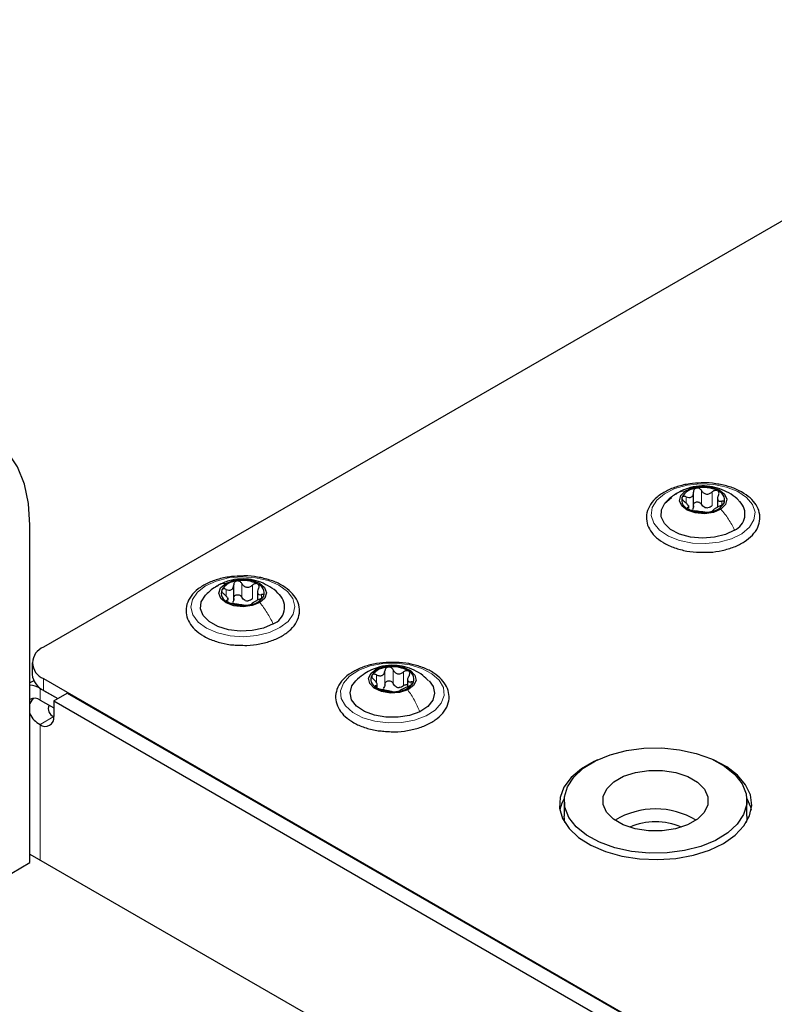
# Paper-space layout 'Blatt2' of a CAD drawing. Header units: millimetres. Extents: x 5 to 418, y 2 to 292.
# Tile 81 of 87: x 249 to 265, y 236 to 257. Entities that reach past the tile are written whole.
import ezdxf

# ---------------------------------------------------------------- set-up
doc = ezdxf.new("R2010")
doc.units = ezdxf.units.MM

psp = doc.layouts.new('Blatt2')

# ---------------------------------------------------------------- linework, layer by layer
at = {"color": 7, "linetype": 'Continuous', "lineweight": 25}
for p, q in [((272.246, 256.794), (249.632, 243.74)), ((263.149, 246.644), (263.149, 246.959)), ((263.651, 246.86), (263.651, 246.651)), ((263.05, 246.632), (263.05, 246.687)), ((249.35, 239.257), (249.35, 246.279)), ((253.588, 244.717), (253.588, 245.033)), ((254.082, 244.914), (254.082, 244.716)), ((253.47, 244.718), (253.47, 244.763)), ((249.398, 243.413), (249.398, 243.168)), ((249.428, 243.042), (249.35, 242.996)), ((249.632, 243.086), (288.869, 220.436)), ((256.571, 242.902), (256.571, 242.963)), ((257.204, 243.063), (257.204, 242.924)), ((249.562, 242.882), (249.929, 242.67)), ((249.632, 242.841), (249.929, 242.67)), ((249.845, 242.621), (250.127, 242.784)), ((250.127, 242.784), (288.855, 220.428)), ((249.562, 242.637), (249.845, 242.474)), ((249.845, 242.621), (249.845, 242.294)), ((249.845, 242.621), (288.572, 220.264)), ((260.46, 240.547), (260.46, 240.221)), ((264.26, 240.221), (264.26, 240.547)), ((260.474, 240.091), (260.46, 240.221)), ((249.35, 239.436), (279.344, 222.121)), ((248.784, 238.93), (249.35, 239.257))]:
    psp.add_line(p, q, dxfattribs=at)
at = {"color": 7, "linetype": 'Continuous', "lineweight": 18}
for p, q in [((262.996, 246.738), (262.996, 246.868)), ((263.315, 246.712), (263.315, 246.998)), ((263.539, 246.685), (263.539, 246.971)), ((263.031, 246.62), (263.031, 246.643)), ((263.741, 246.698), (263.741, 246.777)), ((253.757, 244.778), (253.757, 245.064)), ((253.979, 244.745), (253.979, 245.031)), ((253.428, 244.804), (253.428, 244.941)), ((254.167, 244.758), (254.167, 244.833)), ((253.448, 244.69), (253.448, 244.716)), ((256.558, 242.999), (256.558, 243.164)), ((256.732, 242.963), (256.732, 243.249)), ((256.905, 242.982), (256.905, 243.268)), ((257.12, 242.937), (257.12, 243.223)), ((249.632, 243.086), (249.632, 242.841)), ((257.275, 242.95), (257.275, 243.016)), ((249.562, 242.882), (249.566, 242.885)), ((249.562, 242.637), (249.562, 242.882)), ((256.541, 242.905), (256.541, 242.938)), ((249.562, 242.131), (249.845, 242.294)), ((249.562, 242.131), (249.562, 239.314))]:
    psp.add_line(p, q, dxfattribs=at)
at = {"color": 7, "linetype": 'Continuous', "lineweight": 25, "flags": 128}
for points in [[(249.35, 246.279), (249.321, 246.727), (249.235, 247.133), (249.094, 247.488), (248.901, 247.786), (248.659, 248.019), (248.373, 248.184), (248.05, 248.277), (247.696, 248.296), (247.318, 248.24), (246.924, 248.112), (246.521, 247.912)], [(262.982, 246.992), (263.136, 247.059), (263.323, 247.086), (263.515, 247.071), (263.681, 247.014), (263.797, 246.925), (263.845, 246.817), (263.817, 246.706), (263.719, 246.61)], [(264.005, 246.176), (263.813, 246.083), (263.584, 246.026), (263.335, 246.007), (263.088, 246.03), (262.862, 246.093), (262.675, 246.189), (262.544, 246.312), (262.477, 246.452), (262.481, 246.596), (262.556, 246.734), (262.695, 246.855)], [(263.719, 246.61), (263.564, 246.543), (263.377, 246.516), (263.186, 246.532), (263.02, 246.588), (262.904, 246.678), (262.856, 246.786), (262.883, 246.896), (262.982, 246.992)], [(254.131, 244.667), (253.972, 244.604), (253.783, 244.581), (253.593, 244.601), (253.431, 244.661), (253.321, 244.753), (253.281, 244.862), (253.316, 244.972), (253.421, 245.066)], [(253.421, 245.066), (253.58, 245.129), (253.769, 245.152), (253.959, 245.132), (254.121, 245.071), (254.231, 244.979), (254.271, 244.87), (254.236, 244.76), (254.131, 244.667)], [(254.407, 244.226), (254.208, 244.138), (253.975, 244.086), (253.725, 244.073), (253.48, 244.102), (253.258, 244.17), (253.079, 244.271), (252.956, 244.397), (252.899, 244.537), (252.914, 244.682), (252.998, 244.818), (253.008, 244.828)], [(257.208, 242.853), (257.039, 242.798), (256.848, 242.785), (256.662, 242.816), (256.51, 242.885), (256.416, 242.982), (256.394, 243.093), (256.447, 243.2), (256.566, 243.288)], [(256.566, 243.288), (256.735, 243.342), (256.927, 243.355), (257.113, 243.325), (257.264, 243.255), (257.358, 243.158), (257.381, 243.047), (257.328, 242.94), (257.208, 242.853)], [(257.458, 242.397), (257.246, 242.32), (257.005, 242.281), (256.754, 242.282), (256.515, 242.324), (256.305, 242.403), (256.143, 242.513), (256.041, 242.646), (256.007, 242.789), (256.045, 242.932), (256.127, 243.04)], [(257.65, 243.037), (257.734, 242.923), (257.767, 242.78), (257.729, 242.637), (257.623, 242.506), (257.458, 242.397)], [(249.422, 242.675), (249.388, 242.634), (249.35, 242.566)], [(263.863, 239.876), (263.607, 239.72), (263.303, 239.595), (262.964, 239.507), (262.6, 239.459), (262.228, 239.453), (261.861, 239.489), (261.513, 239.566), (261.197, 239.68), (260.927, 239.828), (260.711, 240.003), (260.559, 240.199), (260.476, 240.409), (260.465, 240.624), (260.527, 240.836), (260.66, 241.037), (260.858, 241.219), (261.114, 241.375), (261.417, 241.5), (261.757, 241.587), (262.12, 241.635), (262.492, 241.642), (262.86, 241.606), (263.208, 241.529), (263.523, 241.415), (263.794, 241.267), (264.01, 241.092), (264.162, 240.896), (264.245, 240.686), (264.256, 240.471), (264.193, 240.259), (264.061, 240.058), (263.863, 239.876)], [(261.154, 241.395), (261.087, 241.364), (260.818, 241.209), (260.605, 241.027), (260.455, 240.825), (260.374, 240.611), (260.365, 240.392), (260.428, 240.175), (260.561, 239.969), (260.759, 239.782), (261.015, 239.62), (261.319, 239.488), (261.661, 239.392), (262.029, 239.335), (262.408, 239.32), (262.785, 239.346), (263.148, 239.413), (263.481, 239.518), (263.775, 239.657), (263.775, 239.657)], [(263.775, 239.657), (264.017, 239.827), (264.199, 240.019), (264.315, 240.228), (264.36, 240.446), (264.333, 240.665), (264.234, 240.877), (264.068, 241.075), (263.84, 241.251), (263.566, 241.395)], [(263.23, 240.159), (263.026, 240.042), (262.777, 239.96), (262.499, 239.917), (262.212, 239.918), (261.935, 239.962), (261.687, 240.045), (261.485, 240.163), (261.342, 240.307), (261.269, 240.467), (261.27, 240.633), (261.346, 240.793), (261.49, 240.936), (261.694, 241.053), (261.944, 241.135), (262.221, 241.177), (262.508, 241.177), (262.785, 241.133), (263.034, 241.05), (263.236, 240.932), (263.378, 240.788), (263.451, 240.628), (263.45, 240.462), (263.375, 240.302), (263.23, 240.159)], [(264.259, 240.592), (264.333, 240.42), (264.349, 240.351)], [(264.26, 240.221), (264.256, 240.144), (264.247, 240.091)]]:
    psp.add_lwpolyline(points, dxfattribs=at)
at = {"color": 7, "linetype": 'Continuous', "lineweight": 18, "flags": 128}
for points in [[(262.546, 246.932), (262.76, 247.038), (263.015, 247.108), (263.292, 247.138), (263.573, 247.125), (263.839, 247.071), (264.071, 246.979), (264.255, 246.856), (264.377, 246.709), (264.429, 246.549), (264.407, 246.387), (264.313, 246.233), (264.154, 246.099), (263.94, 245.993), (263.686, 245.923), (263.409, 245.893), (263.128, 245.905), (262.862, 245.959), (262.629, 246.051), (262.446, 246.175), (262.324, 246.322), (262.272, 246.482), (262.293, 246.644), (262.387, 246.797), (262.546, 246.932)], [(253.002, 245.015), (253.224, 245.116), (253.483, 245.18), (253.762, 245.204), (254.042, 245.185), (254.303, 245.125), (254.529, 245.027), (254.704, 244.899), (254.815, 244.75), (254.856, 244.589), (254.823, 244.427), (254.718, 244.276), (254.55, 244.146), (254.329, 244.045), (254.069, 243.98), (253.79, 243.957), (253.511, 243.976), (253.249, 244.036), (253.023, 244.134), (252.848, 244.262), (252.737, 244.411), (252.696, 244.572), (252.729, 244.734), (252.834, 244.885), (253.002, 245.015)], [(256.187, 243.259), (256.424, 243.348), (256.692, 243.398), (256.974, 243.406), (257.25, 243.372), (257.501, 243.298), (257.71, 243.188), (257.863, 243.052), (257.95, 242.897), (257.964, 242.734), (257.905, 242.575), (257.776, 242.43), (257.587, 242.31), (257.351, 242.221), (257.082, 242.171), (256.801, 242.163), (256.525, 242.197), (256.274, 242.271), (256.065, 242.38), (255.912, 242.517), (255.825, 242.672), (255.811, 242.834), (255.87, 242.993), (255.998, 243.138), (256.187, 243.259)]]:
    psp.add_lwpolyline(points, dxfattribs=at)
at = {"color": 7, "linetype": 'Continuous', "lineweight": 25}
for centre, radius, start, end in [((263.242, 246.669), 0.38, 94.7264, 150.7928), ((263.349, 246.354), 0.708, 64.8171, 101.3139), ((263.114, 246.807), 0.21, 166.9703, 252.0732), ((263.586, 246.795), 0.21, 346.9703, 72.0732), ((263.449, 246.899), 0.259, 256.2461, 269.8849), ((263.459, 246.933), 0.38, 274.7264, 330.7928), ((263.856, 246.509), 0.365, 294.1057, 44.9302), ((263.351, 247.249), 0.708, 244.8171, 281.3139), ((253.68, 244.714), 0.403, 93.7522, 147.5816), ((253.776, 244.432), 0.695, 63.1913, 100.1487), ((254.021, 244.864), 0.201, 342.1354, 69.9939), ((253.531, 244.869), 0.201, 162.1354, 249.9939), ((253.872, 245.018), 0.403, 273.7522, 327.5816), ((254.274, 244.573), 0.372, 290.9254, 44.2489), ((253.776, 245.301), 0.695, 243.1913, 280.1487), ((253.893, 244.956), 0.255, 254.7654, 268.5746), ((249.756, 243.413), 0.349, 110.7834, 249.2166), ((249.798, 243.208), 0.402, 185.6948, 245.6253), ((256.625, 243.068), 0.184, 151.0185, 244.2595), ((256.818, 242.868), 0.458, 91.5299, 140.803), ((256.893, 242.673), 0.659, 59.2047, 97.5648), ((257.15, 243.072), 0.184, 331.0185, 64.2595), ((249.326, 242.509), 0.441, 57.7908, 87.0012), ((256.956, 243.272), 0.458, 271.5299, 320.803), ((256.882, 243.468), 0.659, 239.2047, 277.5648), ((257.045, 243.139), 0.241, 251.2206, 265.549), ((249.447, 242.489), 0.187, 52.2304, 121.3582), ((249.779, 242.554), 0.475, 205.4532, 242.836), ((249.905, 242.457), 0.174, 155.131, 249.6215), ((249.672, 242.266), 0.175, 230.7967, 9.214), ((261.122, 240.207), 0.764, 149.7563, 169.1324), ((262.36, 238.749), 1.625, 58.7768, 121.2232), ((262.36, 238.776), 1.331, 66.192, 113.808)]:
    psp.add_arc(centre, radius, start, end, dxfattribs=at)
for points, knots in [([(263.308, 247.155), (263.228, 247.151), (263.057, 247.143), (262.809, 247.085), (262.578, 246.993), (262.387, 246.868), (262.248, 246.715), (262.171, 246.542), (262.165, 246.363), (262.223, 246.195), (262.338, 246.046), (262.467, 245.944), (262.558, 245.894), (262.583, 245.881)], [0, 0, 0, 0, 0.0867369, 0.1861094, 0.2859647, 0.3865714, 0.4877297, 0.5871997, 0.6822689, 0.7745298, 0.8673859, 0.9637576, 1, 1, 1, 1]), ([(264.108, 246.767), (264.091, 246.786), (264.027, 246.858), (263.888, 246.951), (263.698, 247.041), (263.487, 247.092), (263.26, 247.098), (263.026, 247.051), (262.867, 246.979), (262.788, 246.93), (262.777, 246.923)], [0, 0, 0, 0, 0.0517854, 0.1982422, 0.3409726, 0.4853615, 0.6430903, 0.8073273, 0.9738174, 1, 1, 1, 1]), ([(263.21, 247.048), (263.201, 247.045), (263.181, 247.039), (263.161, 247.019), (263.149, 246.994), (263.149, 246.976), (263.149, 246.966)], [0, 0, 0, 0, 0.250033, 0.4996315, 0.7492277, 1, 1, 1, 1]), ([(263.315, 246.998), (263.31, 247.006), (263.298, 247.022), (263.272, 247.04), (263.242, 247.051), (263.221, 247.049), (263.21, 247.048)], [0, 0, 0, 0, 0.249815, 0.499908, 0.75012, 1, 1, 1, 1]), ([(263.321, 245.715), (263.375, 245.714), (263.519, 245.71), (263.751, 245.747), (263.999, 245.819), (264.214, 245.927), (264.383, 246.065), (264.496, 246.228), (264.541, 246.406), (264.517, 246.582), (264.432, 246.741), (264.294, 246.882), (264.106, 247.001), (263.875, 247.091), (263.616, 247.143), (263.42, 247.164), (263.319, 247.156), (263.308, 247.155)], [0, 0, 0, 0, 0.043286, 0.117105, 0.191157, 0.265669, 0.340768, 0.415739, 0.488392, 0.55779, 0.626223, 0.69638, 0.769125, 0.843076, 0.916997, 0.990763, 1, 1, 1, 1]), ([(262.773, 246.92), (262.739, 246.897), (262.667, 246.847), (262.606, 246.786), (262.573, 246.754)], [0, 0, 0, 0, 0.4754045, 1, 1, 1, 1]), ([(262.91, 246.855), (262.909, 246.848), (262.907, 246.835), (262.917, 246.812), (262.935, 246.789), (262.951, 246.776), (262.96, 246.769)], [0, 0, 0, 0, 0.249857, 0.499466, 0.749011, 1, 1, 1, 1]), ([(262.996, 246.868), (262.986, 246.871), (262.967, 246.878), (262.941, 246.878), (262.92, 246.871), (262.913, 246.86), (262.91, 246.855)], [0, 0, 0, 0, 0.249807, 0.500055, 0.750309, 1, 1, 1, 1]), ([(262.996, 246.868), (263.016, 246.861), (263.046, 246.851), (263.084, 246.855), (263.11, 246.865), (263.129, 246.884), (263.148, 246.916), (263.148, 246.946), (263.149, 246.966)], [0, 0, 0, 0, 0.249168, 0.374303, 0.498903, 0.623987, 0.749746, 1, 1, 1, 1]), ([(263.315, 246.998), (263.328, 246.98), (263.346, 246.954), (263.384, 246.932), (263.417, 246.923), (263.45, 246.924), (263.494, 246.936), (263.521, 246.957), (263.539, 246.971)], [0, 0, 0, 0, 0.249199, 0.374336, 0.49893, 0.624007, 0.749759, 1, 1, 1, 1]), ([(263.651, 246.994), (263.642, 246.998), (263.625, 247.004), (263.594, 247.001), (263.564, 246.99), (263.548, 246.977), (263.539, 246.971)], [0, 0, 0, 0, 0.249991, 0.499611, 0.749127, 1, 1, 1, 1]), ([(263.67, 246.903), (263.662, 246.884), (263.65, 246.856), (263.65, 246.821), (263.657, 246.799), (263.671, 246.784), (263.697, 246.772), (263.723, 246.775), (263.741, 246.777)], [0, 0, 0, 0, 0.249201, 0.374338, 0.498932, 0.624008, 0.74976, 1, 1, 1, 1]), ([(263.67, 246.903), (263.673, 246.912), (263.681, 246.93), (263.681, 246.956), (263.672, 246.98), (263.658, 246.99), (263.651, 246.994)], [0, 0, 0, 0, 0.249852, 0.499902, 0.750115, 1, 1, 1, 1]), ([(263.031, 246.643), (263.039, 246.646), (263.05, 246.65), (263.05, 246.666), (263.043, 246.683), (263.029, 246.703), (263.004, 246.733), (262.977, 246.755), (262.96, 246.769)], [0, 0, 0, 0, 0.249201, 0.374338, 0.498932, 0.624008, 0.74976, 1, 1, 1, 1]), ([(263.031, 246.643), (263.027, 246.642), (263.019, 246.64), (263.019, 246.631), (263.028, 246.62), (263.043, 246.612), (263.05, 246.608)], [0, 0, 0, 0, 0.2498519, 0.4999015, 0.7501147, 1, 1, 1, 1]), ([(263.149, 246.681), (263.149, 246.665), (263.149, 246.634), (263.135, 246.61), (263.128, 246.598)], [0, 0, 0, 0, 0.50155, 1, 1, 1, 1]), ([(263.149, 246.681), (263.149, 246.69), (263.149, 246.708), (263.161, 246.733), (263.181, 246.753), (263.21, 246.764), (263.241, 246.764), (263.272, 246.755), (263.298, 246.737), (263.309, 246.72), (263.315, 246.712)], [0, 0, 0, 0, 0.1251933, 0.2494385, 0.3742794, 0.4990244, 0.6238686, 0.7493688, 0.8744304, 1, 1, 1, 1]), ([(263.387, 246.647), (263.372, 246.655), (263.342, 246.671), (263.324, 246.698), (263.315, 246.712)], [0, 0, 0, 0, 0.498457, 1, 1, 1, 1]), ([(263.539, 246.685), (263.526, 246.674), (263.499, 246.652), (263.465, 246.643), (263.448, 246.639)], [0, 0, 0, 0, 0.501552, 1, 1, 1, 1]), ([(263.705, 246.678), (263.685, 246.669), (263.654, 246.654), (263.616, 246.632), (263.591, 246.617), (263.571, 246.603), (263.553, 246.589), (263.552, 246.584), (263.552, 246.58)], [0, 0, 0, 0, 0.249168, 0.374303, 0.498903, 0.623987, 0.749746, 1, 1, 1, 1]), ([(263.705, 246.678), (263.714, 246.683), (263.733, 246.692), (263.759, 246.709), (263.781, 246.729), (263.787, 246.741), (263.791, 246.748)], [0, 0, 0, 0, 0.249807, 0.500055, 0.750309, 1, 1, 1, 1]), ([(263.791, 246.748), (263.792, 246.753), (263.794, 246.765), (263.783, 246.775), (263.765, 246.781), (263.749, 246.778), (263.741, 246.777)], [0, 0, 0, 0, 0.249857, 0.499466, 0.749011, 1, 1, 1, 1]), ([(263.05, 246.608), (263.058, 246.604), (263.075, 246.596), (263.106, 246.586), (263.136, 246.579), (263.153, 246.577), (263.161, 246.576)], [0, 0, 0, 0, 0.249991, 0.499611, 0.749127, 1, 1, 1, 1]), ([(263.385, 246.549), (263.373, 246.55), (263.354, 246.552), (263.316, 246.555), (263.284, 246.558), (263.25, 246.563), (263.206, 246.57), (263.179, 246.573), (263.161, 246.576)], [0, 0, 0, 0, 0.2491995, 0.3743362, 0.4989302, 0.6240074, 0.7497593, 1, 1, 1, 1]), ([(263.385, 246.549), (263.391, 246.548), (263.402, 246.547), (263.428, 246.547), (263.459, 246.549), (263.48, 246.552), (263.49, 246.554)], [0, 0, 0, 0, 0.249815, 0.499908, 0.75012, 1, 1, 1, 1]), ([(263.49, 246.554), (263.5, 246.556), (263.519, 246.56), (263.54, 246.568), (263.552, 246.575), (263.552, 246.578), (263.552, 246.58)], [0, 0, 0, 0, 0.250033, 0.4996315, 0.7492277, 1, 1, 1, 1]), ([(262.583, 245.881), (262.621, 245.863), (262.731, 245.81), (262.94, 245.749), (263.155, 245.713), (263.284, 245.714), (263.321, 245.715)], [0, 0, 0, 0, 0.18009, 0.520303, 0.859936, 1, 1, 1, 1]), ([(253.78, 245.22), (253.7, 245.218), (253.529, 245.214), (253.277, 245.162), (253.041, 245.076), (252.842, 244.956), (252.693, 244.808), (252.605, 244.637), (252.587, 244.458), (252.635, 244.287), (252.741, 244.135), (252.863, 244.03), (252.95, 243.979), (252.974, 243.965)], [0, 0, 0, 0, 0.086683, 0.18603, 0.285807, 0.386301, 0.487505, 0.587518, 0.683404, 0.775845, 0.868323, 0.964097, 1, 1, 1, 1]), ([(253.701, 243.781), (253.754, 243.779), (253.899, 243.772), (254.132, 243.803), (254.385, 243.869), (254.606, 243.971), (254.784, 244.105), (254.907, 244.264), (254.964, 244.441), (254.951, 244.618), (254.876, 244.781), (254.747, 244.925), (254.567, 245.048), (254.343, 245.143), (254.087, 245.202), (253.893, 245.227), (253.791, 245.221), (253.78, 245.22)], [0, 0, 0, 0, 0.043207, 0.116997, 0.190994, 0.265413, 0.340417, 0.41554, 0.488748, 0.558589, 0.627045, 0.696754, 0.769132, 0.842984, 0.916934, 0.99072, 1, 1, 1, 1]), ([(253.237, 245.01), (253.198, 244.984), (253.115, 244.931), (253.043, 244.862), (253.005, 244.826)], [0, 0, 0, 0, 0.474161, 1, 1, 1, 1]), ([(254.534, 244.834), (254.525, 244.845), (254.469, 244.91), (254.34, 244.999), (254.153, 245.096), (253.946, 245.152), (253.72, 245.166), (253.486, 245.127), (253.326, 245.061), (253.246, 245.015), (253.237, 245.009)], [0, 0, 0, 0, 0.029559, 0.181121, 0.328318, 0.476111, 0.635235, 0.804828, 0.976194, 1, 1, 1, 1]), ([(253.428, 244.941), (253.449, 244.934), (253.479, 244.924), (253.518, 244.926), (253.545, 244.936), (253.565, 244.954), (253.585, 244.986), (253.587, 245.016), (253.588, 245.036)], [0, 0, 0, 0, 0.249168, 0.374303, 0.498903, 0.623987, 0.749746, 1, 1, 1, 1]), ([(253.654, 245.116), (253.644, 245.114), (253.624, 245.108), (253.603, 245.089), (253.59, 245.064), (253.589, 245.045), (253.588, 245.036)], [0, 0, 0, 0, 0.250033, 0.499632, 0.749228, 1, 1, 1, 1]), ([(253.757, 245.064), (253.751, 245.072), (253.741, 245.089), (253.715, 245.107), (253.685, 245.118), (253.664, 245.117), (253.654, 245.116)], [0, 0, 0, 0, 0.2498147, 0.4999078, 0.7501201, 1, 1, 1, 1]), ([(253.757, 245.064), (253.769, 245.046), (253.786, 245.019), (253.824, 244.996), (253.855, 244.987), (253.889, 244.987), (253.933, 244.997), (253.961, 245.018), (253.979, 245.031)], [0, 0, 0, 0, 0.249199, 0.374336, 0.49893, 0.624007, 0.749759, 1, 1, 1, 1]), ([(254.09, 245.052), (254.082, 245.056), (254.065, 245.063), (254.034, 245.06), (254.004, 245.05), (253.987, 245.037), (253.979, 245.031)], [0, 0, 0, 0, 0.249991, 0.499611, 0.749127, 1, 1, 1, 1]), ([(254.104, 244.961), (254.108, 244.969), (254.117, 244.987), (254.118, 245.013), (254.11, 245.037), (254.097, 245.047), (254.09, 245.052)], [0, 0, 0, 0, 0.249852, 0.499902, 0.750115, 1, 1, 1, 1]), ([(253.34, 244.93), (253.338, 244.924), (253.335, 244.911), (253.344, 244.887), (253.361, 244.864), (253.377, 244.85), (253.385, 244.843)], [0, 0, 0, 0, 0.2498571, 0.4994664, 0.7490114, 1, 1, 1, 1]), ([(253.428, 244.941), (253.419, 244.945), (253.4, 244.952), (253.373, 244.953), (253.351, 244.946), (253.343, 244.935), (253.34, 244.93)], [0, 0, 0, 0, 0.249807, 0.500055, 0.750309, 1, 1, 1, 1]), ([(253.448, 244.716), (253.456, 244.719), (253.469, 244.723), (253.471, 244.739), (253.465, 244.755), (253.453, 244.776), (253.428, 244.807), (253.403, 244.829), (253.385, 244.843)], [0, 0, 0, 0, 0.249201, 0.374338, 0.498932, 0.624008, 0.74976, 1, 1, 1, 1]), ([(253.588, 244.75), (253.589, 244.76), (253.59, 244.778), (253.603, 244.803), (253.624, 244.822), (253.653, 244.832), (253.685, 244.832), (253.715, 244.821), (253.741, 244.803), (253.751, 244.786), (253.757, 244.778)], [0, 0, 0, 0, 0.1251933, 0.2494385, 0.3742794, 0.4990244, 0.6238686, 0.7493688, 0.8744304, 1, 1, 1, 1]), ([(254.104, 244.961), (254.096, 244.942), (254.083, 244.914), (254.081, 244.879), (254.087, 244.857), (254.1, 244.841), (254.124, 244.829), (254.15, 244.832), (254.167, 244.833)], [0, 0, 0, 0, 0.249201, 0.374338, 0.498932, 0.624008, 0.74976, 1, 1, 1, 1]), ([(254.124, 244.735), (254.133, 244.739), (254.152, 244.748), (254.179, 244.765), (254.201, 244.784), (254.209, 244.796), (254.212, 244.802)], [0, 0, 0, 0, 0.249807, 0.500055, 0.750309, 1, 1, 1, 1]), ([(254.212, 244.802), (254.214, 244.808), (254.217, 244.819), (254.208, 244.83), (254.191, 244.836), (254.175, 244.834), (254.167, 244.833)], [0, 0, 0, 0, 0.249857, 0.499466, 0.749011, 1, 1, 1, 1]), ([(253.448, 244.716), (253.444, 244.715), (253.435, 244.713), (253.434, 244.704), (253.442, 244.693), (253.455, 244.684), (253.462, 244.68)], [0, 0, 0, 0, 0.249852, 0.499902, 0.750115, 1, 1, 1, 1]), ([(253.462, 244.68), (253.47, 244.676), (253.487, 244.667), (253.518, 244.657), (253.548, 244.649), (253.565, 244.647), (253.573, 244.646)], [0, 0, 0, 0, 0.249991, 0.499611, 0.749127, 1, 1, 1, 1]), ([(253.588, 244.75), (253.588, 244.735), (253.587, 244.704), (253.571, 244.68), (253.563, 244.668)], [0, 0, 0, 0, 0.50155, 1, 1, 1, 1]), ([(253.795, 244.613), (253.783, 244.615), (253.766, 244.617), (253.729, 244.621), (253.697, 244.625), (253.663, 244.631), (253.619, 244.638), (253.592, 244.643), (253.573, 244.646)], [0, 0, 0, 0, 0.249199, 0.374336, 0.49893, 0.624007, 0.749759, 1, 1, 1, 1]), ([(253.826, 244.711), (253.812, 244.719), (253.782, 244.736), (253.765, 244.764), (253.757, 244.778)], [0, 0, 0, 0, 0.498457, 1, 1, 1, 1]), ([(253.795, 244.613), (253.801, 244.612), (253.811, 244.611), (253.837, 244.61), (253.867, 244.612), (253.888, 244.615), (253.898, 244.616)], [0, 0, 0, 0, 0.2498147, 0.4999078, 0.7501201, 1, 1, 1, 1]), ([(253.979, 244.745), (253.965, 244.735), (253.938, 244.713), (253.904, 244.706), (253.887, 244.702)], [0, 0, 0, 0, 0.501552, 1, 1, 1, 1]), ([(253.898, 244.616), (253.908, 244.618), (253.928, 244.622), (253.949, 244.629), (253.962, 244.636), (253.963, 244.639), (253.964, 244.64)], [0, 0, 0, 0, 0.250033, 0.499632, 0.749228, 1, 1, 1, 1]), ([(254.124, 244.735), (254.103, 244.726), (254.073, 244.712), (254.034, 244.691), (254.008, 244.676), (253.987, 244.663), (253.967, 244.65), (253.965, 244.644), (253.964, 244.64)], [0, 0, 0, 0, 0.249168, 0.374303, 0.498903, 0.623987, 0.749746, 1, 1, 1, 1]), ([(252.974, 243.965), (253.01, 243.946), (253.117, 243.89), (253.322, 243.825), (253.534, 243.783), (253.663, 243.782), (253.701, 243.781)], [0, 0, 0, 0, 0.180147, 0.520189, 0.859663, 1, 1, 1, 1]), ([(256.997, 243.421), (256.917, 243.423), (256.747, 243.429), (256.489, 243.391), (256.241, 243.318), (256.026, 243.211), (255.856, 243.073), (255.743, 242.91), (255.697, 242.732), (255.72, 242.556), (255.804, 242.397), (255.91, 242.286), (255.988, 242.231), (256.009, 242.216)], [0, 0, 0, 0, 0.0864193, 0.1857439, 0.2853796, 0.3856309, 0.4866723, 0.587564, 0.6853705, 0.7787814, 0.8708595, 0.9652209, 1, 1, 1, 1]), ([(257.642, 243.04), (257.602, 243.079), (257.512, 243.167), (257.342, 243.265), (257.144, 243.338), (256.921, 243.37), (256.685, 243.352), (256.517, 243.298), (256.434, 243.259), (256.423, 243.254)], [0, 0, 0, 0, 0.126098, 0.284586, 0.441093, 0.603981, 0.790975, 0.972689, 1, 1, 1, 1]), ([(256.708, 241.992), (256.76, 241.987), (256.902, 241.972), (257.139, 241.99), (257.4, 242.042), (257.635, 242.131), (257.831, 242.253), (257.977, 242.403), (258.061, 242.574), (258.076, 242.754), (258.024, 242.923), (257.915, 243.075), (257.755, 243.206), (257.546, 243.314), (257.301, 243.386), (257.111, 243.421), (257.008, 243.421), (256.997, 243.421)], [0, 0, 0, 0, 0.042975, 0.116722, 0.190616, 0.264842, 0.33961, 0.414872, 0.489128, 0.560237, 0.628932, 0.697795, 0.769176, 0.842646, 0.916644, 0.990488, 1, 1, 1, 1]), ([(256.424, 243.254), (256.374, 243.227), (256.268, 243.169), (256.176, 243.085), (256.127, 243.04)], [0, 0, 0, 0, 0.4679295, 1, 1, 1, 1]), ([(256.463, 243.157), (256.461, 243.151), (256.456, 243.138), (256.462, 243.114), (256.477, 243.09), (256.492, 243.076), (256.499, 243.068)], [0, 0, 0, 0, 0.2498571, 0.4994664, 0.7490114, 1, 1, 1, 1]), ([(256.558, 243.164), (256.548, 243.167), (256.53, 243.175), (256.502, 243.178), (256.477, 243.173), (256.468, 243.162), (256.463, 243.157)], [0, 0, 0, 0, 0.249807, 0.500055, 0.750309, 1, 1, 1, 1]), ([(256.558, 243.164), (256.578, 243.155), (256.609, 243.143), (256.65, 243.144), (256.678, 243.152), (256.701, 243.169), (256.725, 243.2), (256.729, 243.229), (256.732, 243.249)], [0, 0, 0, 0, 0.249168, 0.374303, 0.498903, 0.623987, 0.749746, 1, 1, 1, 1]), ([(256.806, 243.326), (256.796, 243.324), (256.776, 243.319), (256.752, 243.301), (256.736, 243.277), (256.734, 243.259), (256.732, 243.249)], [0, 0, 0, 0, 0.250033, 0.499632, 0.749228, 1, 1, 1, 1]), ([(256.905, 243.268), (256.9, 243.276), (256.891, 243.293), (256.867, 243.313), (256.838, 243.326), (256.817, 243.326), (256.806, 243.326)], [0, 0, 0, 0, 0.249815, 0.499908, 0.75012, 1, 1, 1, 1]), ([(256.905, 243.268), (256.915, 243.249), (256.93, 243.222), (256.965, 243.197), (256.995, 243.186), (257.028, 243.184), (257.073, 243.192), (257.101, 243.211), (257.12, 243.223)], [0, 0, 0, 0, 0.249199, 0.374336, 0.49893, 0.624007, 0.749759, 1, 1, 1, 1]), ([(257.23, 243.239), (257.222, 243.242), (257.207, 243.25), (257.177, 243.249), (257.147, 243.241), (257.129, 243.229), (257.12, 243.223)], [0, 0, 0, 0, 0.249991, 0.499611, 0.749127, 1, 1, 1, 1]), ([(257.234, 243.146), (257.239, 243.155), (257.249, 243.172), (257.253, 243.198), (257.248, 243.222), (257.236, 243.233), (257.23, 243.239)], [0, 0, 0, 0, 0.249852, 0.499902, 0.750115, 1, 1, 1, 1]), ([(256.541, 242.938), (256.551, 242.94), (256.566, 242.943), (256.572, 242.959), (256.57, 242.976), (256.56, 242.998), (256.539, 243.029), (256.515, 243.053), (256.499, 243.068)], [0, 0, 0, 0, 0.249201, 0.374338, 0.498932, 0.624008, 0.74976, 1, 1, 1, 1]), ([(256.732, 242.963), (256.731, 242.948), (256.727, 242.917), (256.708, 242.894), (256.699, 242.883)], [0, 0, 0, 0, 0.50155, 1, 1, 1, 1]), ([(256.732, 242.963), (256.734, 242.973), (256.736, 242.991), (256.752, 243.015), (256.775, 243.033), (256.805, 243.042), (256.838, 243.04), (256.867, 243.028), (256.891, 243.008), (256.9, 242.99), (256.905, 242.982)], [0, 0, 0, 0, 0.125193, 0.249438, 0.374279, 0.499024, 0.623869, 0.749369, 0.87443, 1, 1, 1, 1]), ([(256.968, 242.911), (256.954, 242.92), (256.926, 242.939), (256.912, 242.967), (256.905, 242.982)], [0, 0, 0, 0, 0.498457, 1, 1, 1, 1]), ([(257.12, 242.937), (257.129, 242.943), (257.147, 242.955), (257.176, 242.964), (257.195, 242.963), (257.204, 242.962)], [0, 0, 0, 0, 0.34305, 0.683468, 1, 1, 1, 1]), ([(257.234, 243.146), (257.224, 243.128), (257.208, 243.1), (257.203, 243.066), (257.205, 243.044), (257.215, 243.028), (257.235, 243.014), (257.259, 243.015), (257.275, 243.016)], [0, 0, 0, 0, 0.249201, 0.3743378, 0.4989316, 0.6240084, 0.74976, 1, 1, 1, 1]), ([(257.217, 242.921), (257.226, 242.925), (257.245, 242.932), (257.273, 242.947), (257.298, 242.965), (257.307, 242.977), (257.311, 242.983)], [0, 0, 0, 0, 0.249807, 0.500055, 0.750309, 1, 1, 1, 1]), ([(257.311, 242.983), (257.314, 242.989), (257.319, 243), (257.312, 243.011), (257.298, 243.017), (257.283, 243.017), (257.275, 243.016)], [0, 0, 0, 0, 0.249857, 0.499466, 0.749011, 1, 1, 1, 1]), ([(256.541, 242.938), (256.536, 242.937), (256.526, 242.936), (256.522, 242.927), (256.527, 242.916), (256.539, 242.906), (256.545, 242.902)], [0, 0, 0, 0, 0.249852, 0.499902, 0.750115, 1, 1, 1, 1]), ([(256.545, 242.902), (256.552, 242.897), (256.568, 242.888), (256.598, 242.876), (256.628, 242.867), (256.645, 242.863), (256.654, 242.861)], [0, 0, 0, 0, 0.249991, 0.499611, 0.749127, 1, 1, 1, 1]), ([(256.87, 242.817), (256.86, 242.819), (256.845, 242.822), (256.81, 242.828), (256.779, 242.834), (256.746, 242.841), (256.702, 242.852), (256.673, 242.857), (256.654, 242.861)], [0, 0, 0, 0, 0.249199, 0.374336, 0.49893, 0.624007, 0.749759, 1, 1, 1, 1]), ([(256.87, 242.817), (256.874, 242.816), (256.884, 242.814), (256.907, 242.812), (256.937, 242.812), (256.958, 242.814), (256.969, 242.815)], [0, 0, 0, 0, 0.249815, 0.499908, 0.75012, 1, 1, 1, 1]), ([(256.969, 242.815), (256.979, 242.816), (256.999, 242.819), (257.023, 242.824), (257.038, 242.83), (257.041, 242.834), (257.042, 242.835)], [0, 0, 0, 0, 0.250033, 0.4996315, 0.7492277, 1, 1, 1, 1]), ([(257.12, 242.937), (257.106, 242.927), (257.077, 242.907), (257.043, 242.902), (257.026, 242.899)], [0, 0, 0, 0, 0.501552, 1, 1, 1, 1]), ([(257.217, 242.921), (257.196, 242.913), (257.166, 242.901), (257.125, 242.882), (257.097, 242.868), (257.074, 242.856), (257.05, 242.844), (257.045, 242.839), (257.042, 242.835)], [0, 0, 0, 0, 0.249168, 0.374303, 0.498903, 0.623987, 0.749746, 1, 1, 1, 1]), ([(256.009, 242.216), (256.043, 242.194), (256.14, 242.133), (256.335, 242.056), (256.541, 242.003), (256.67, 241.995), (256.708, 241.992)], [0, 0, 0, 0, 0.18031, 0.519689, 0.85875, 1, 1, 1, 1])]:
    psp.add_open_spline(points, degree=3, knots=knots, dxfattribs=at)
at = {"color": 7, "linetype": 'Continuous', "lineweight": 18}
for points, knots in [([(262.777, 246.915), (262.792, 246.927), (262.848, 246.973), (262.925, 246.984), (262.982, 246.992)], [0, 0, 0, 0, 0.267262, 1, 1, 1, 1]), ([(253.24, 245.005), (253.25, 245.012), (253.299, 245.052), (253.367, 245.06), (253.421, 245.066)], [0, 0, 0, 0, 0.188866, 1, 1, 1, 1]), ([(256.425, 243.253), (256.426, 243.254), (256.464, 243.284), (256.516, 243.286), (256.566, 243.288)], [0, 0, 0, 0, 0.0345822, 1, 1, 1, 1])]:
    psp.add_open_spline(points, degree=3, knots=knots, dxfattribs=at)
for points in [[(264.005, 246.176), (263.965, 246.254), (263.884, 246.409), (263.774, 246.543), (263.719, 246.61)], [(254.407, 244.226), (254.368, 244.305), (254.29, 244.461), (254.184, 244.598), (254.131, 244.667)], [(257.458, 242.397), (257.423, 242.478), (257.352, 242.639), (257.256, 242.781), (257.208, 242.853)]]:
    psp.add_open_spline(points, degree=3, dxfattribs=at)

doc.saveas('drawing.dxf')
